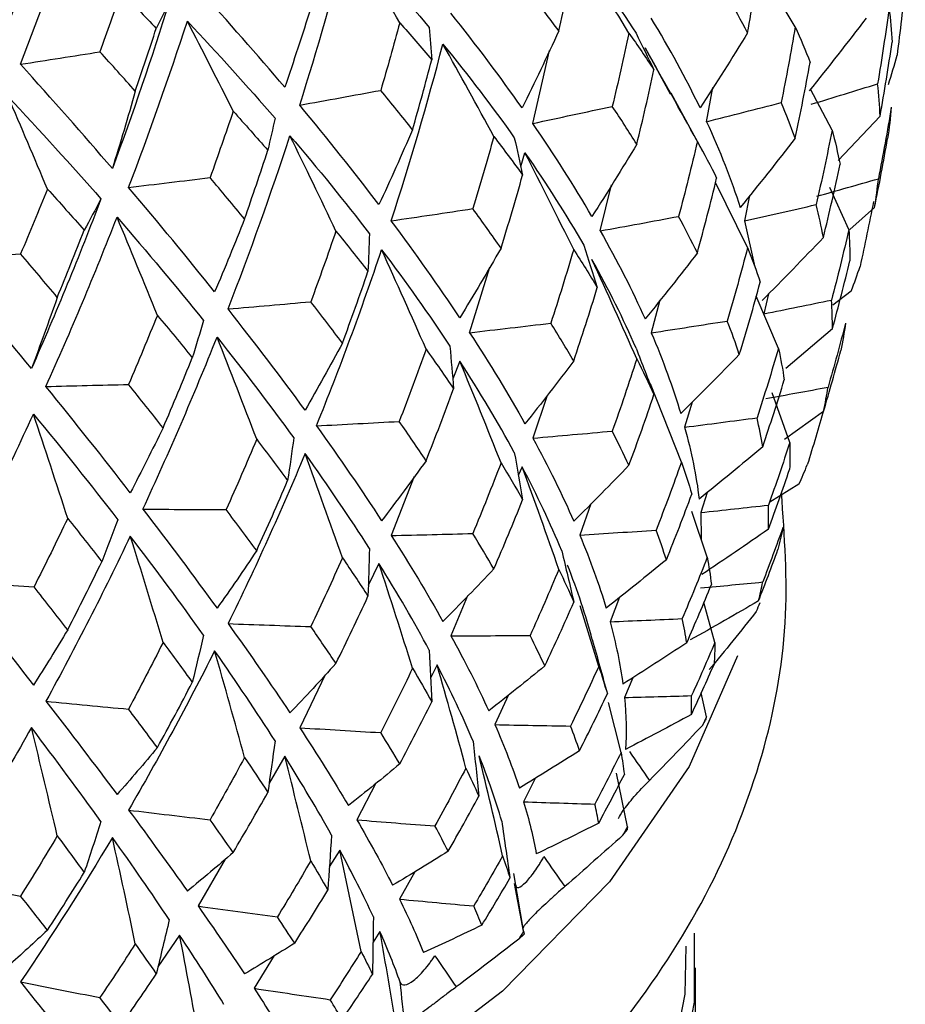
# Paper-space layout '_Trimetric' of a CAD drawing. Header units: millimetres. Extents: x -116 to 87, y -16 to 274.
# Tile 11 of 15: x 13 to 22, y 109 to 119. Entities that reach past the tile are written whole.
import ezdxf

# ---------------------------------------------------------------- set-up
doc = ezdxf.new("R2010")
doc.units = ezdxf.units.MM

psp = doc.layouts.new('_Trimetric')

# ---------------------------------------------------------------- linework, layer by layer
at = {"color": 7, "linetype": 'Continuous', "lineweight": 25}
for p, q in [((21.092, 119.333), (20.691, 119.99)), ((18.22, 118.275), (18.402, 119.074)), ((19.448, 119.101), (19.722, 118.598)), ((20.08, 117.967), (19.735, 118.605)), ((20.121, 118.294), (20.189, 118.667)), ((21.495, 118.203), (21.257, 118.649)), ((22.02, 118.354), (21.562, 117.869)), ((18.087, 117.802), (18.134, 117.953)), ((20.57, 116.917), (20.219, 117.628)), ((18.958, 117.099), (19.081, 117.602)), ((21.677, 117.113), (21.468, 117.573)), ((20.592, 117.485), (20.535, 117.207)), ((21.959, 117.354), (21.69, 117.113)), ((20.535, 117.207), (20.648, 116.703)), ((17.528, 115.984), (17.749, 116.702)), ((21.703, 116.44), (21.501, 116.284)), ((19.61, 116.34), (19.515, 115.983)), ((20.908, 115.811), (20.664, 116.384)), ((20.8, 116.41), (20.749, 116.191)), ((21.498, 116.025), (20.99, 115.591)), ((17.42, 115.674), (17.343, 115.48)), ((19.845, 114.566), (19.508, 115.423)), ((18.375, 115.297), (18.22, 114.83)), ((21.032, 114.783), (20.84, 115.324)), ((19.962, 115.223), (19.881, 114.949)), ((21.401, 115.123), (20.972, 114.813)), ((18.102, 114.516), (18.061, 114.419)), ((16.923, 114.409), (16.67, 113.763)), ((21.132, 114.325), (20.813, 114.127)), ((20.128, 114.235), (20.057, 114.015)), ((18.856, 114.111), (18.733, 113.769)), ((20.128, 113.525), (19.961, 114.026)), ((20.057, 114.015), (20.062, 113.722)), ((16.536, 113.457), (16.419, 113.215)), ((17.506, 113.103), (17.323, 112.667)), ((19.169, 113.087), (19.065, 112.82)), ((18.941, 112.331), (18.737, 112.993)), ((20.212, 112.593), (20.092, 113.032)), ((17.172, 112.347), (17.102, 112.21)), ((15.949, 112.238), (15.669, 111.659)), ((19.313, 112.206), (19.222, 111.99)), ((17.952, 112.018), (17.805, 111.693)), ((20.119, 111.779), (20.063, 112.042)), ((19.185, 111.389), (19.046, 111.935)), ((20.076, 111.685), (20.11, 111.743)), ((15.505, 111.348), (15.335, 111.054)), ((19.254, 110.575), (19.135, 111.163)), ((16.502, 111.051), (16.295, 110.651)), ((18.244, 111.104), (18.119, 110.849)), ((19.206, 110.484), (19.253, 110.54)), ((16.107, 110.32), (15.993, 110.137)), ((14.852, 110.219), (14.556, 109.708)), ((16.928, 110.083), (16.762, 109.783)), ((18.122, 109.417), (18.012, 110.065)), ((18.118, 109.433), (18.02, 109.955)), ((16.547, 109.429), (16.471, 109.313)), ((18.121, 109.417), (18.125, 109.398)), ((14.355, 109.389), (14.117, 109.04)), ((18.065, 109.345), (18.125, 109.398)), ((15.39, 109.164), (15.169, 108.807)), ((20, 81.302), (20, 109.032))]:
    psp.add_line(p, q, dxfattribs=at)
at = {"color": 7, "linetype": 'Continuous', "lineweight": 25, "flags": 128}
for points in [[(20.459, 112.446), (19.932, 111.236), (19.059, 109.973), (17.887, 108.776), (16.432, 107.664), (14.718, 106.654), (12.772, 105.764), (10.624, 105.005), (8.309, 104.392), (5.863, 103.933), (3.324, 103.635), (0.733, 103.504), (-1.869, 103.54), (-4.442, 103.745), (-6.945, 104.114), (-9.339, 104.642), (-11.585, 105.32), (-13.649, 106.137), (-15.497, 107.082), (-17.101, 108.138), (-18.435, 109.289), (-19.478, 110.518), (-20.215, 111.804), (-20.354, 112.145)], [(19.986, 109.411), (19.986, 108.653), (19.728, 107.34), (19.146, 106.055), (18.25, 104.818), (17.054, 103.651), (15.578, 102.572), (13.846, 101.599), (11.887, 100.748), (9.732, 100.033), (7.418, 99.466), (4.982, 99.056), (2.464, 98.809), (-0.094, 98.731), (-2.651, 98.822)], [(-2.637, 98.959), (-0.093, 98.868), (2.452, 98.946), (4.957, 99.191), (7.381, 99.599), (9.684, 100.164), (11.827, 100.875), (13.777, 101.721), (15.5, 102.69), (16.969, 103.763), (18.159, 104.925), (19.051, 106.155), (19.63, 107.434), (19.887, 108.741), (19.898, 109.267)]]:
    psp.add_lwpolyline(points, dxfattribs=at)
at = {"color": 7, "linetype": 'Continuous', "lineweight": 25}
for points in [[(12.996, 120.861), (12.81, 120.288), (12.612, 119.719), (12.402, 119.154)], [(12.613, 118.923), (12.831, 119.487), (13.038, 120.056), (13.234, 120.629)], [(15.669, 118.475), (15.863, 119.089), (16.041, 119.708), (16.202, 120.331)], [(16.202, 120.331), (16.516, 119.992), (16.811, 119.657), (17.087, 119.324)], [(16.764, 119.378), (16.579, 119.697), (16.391, 120.014), (16.202, 120.331)], [(18.668, 120.241), (18.918, 119.911), (19.144, 119.585), (19.349, 119.262)], [(19.271, 119.264), (19.073, 119.591), (18.872, 119.917), (18.668, 120.241)], [(20.57, 119.267), (20.62, 119.542), (20.667, 119.817), (20.708, 120.091)], [(18.504, 119.288), (18.562, 119.547), (18.617, 119.806), (18.668, 120.066)], [(22.295, 119.81), (22.269, 119.547), (22.239, 119.284), (22.205, 119.022)], [(13.715, 119.713), (13.639, 119.494), (13.562, 119.276), (13.483, 119.059)], [(13.715, 119.713), (13.845, 119.58), (13.973, 119.448), (14.099, 119.316)], [(15.505, 118.671), (15.204, 119.027), (14.888, 119.387), (14.556, 119.753)], [(18.504, 119.288), (18.403, 119.425), (18.298, 119.562), (18.19, 119.699)], [(20.57, 119.267), (20.5, 119.4), (20.425, 119.534), (20.347, 119.668)], [(14.242, 119.605), (14.049, 118.991), (13.842, 118.383), (13.619, 117.781)], [(14.242, 119.605), (14.195, 119.509), (14.147, 119.413), (14.099, 119.316)], [(15.789, 119.535), (15.697, 119.244), (15.603, 118.956), (15.505, 118.671)], [(18.102, 118.445), (17.863, 118.786), (17.603, 119.132), (17.323, 119.483)], [(22.117, 119.536), (22.08, 119.259), (22.038, 118.984), (21.993, 118.709)], [(22.117, 119.536), (22.133, 119.411), (22.144, 119.288), (22.151, 119.165)], [(13.796, 117.574), (14.025, 118.176), (14.24, 118.782), (14.44, 119.394)], [(14.44, 119.394), (14.777, 119.036), (15.096, 118.681), (15.399, 118.331)], [(14.941, 118.409), (14.776, 118.738), (14.609, 119.067), (14.44, 119.394)], [(16.764, 119.378), (16.697, 119.13), (16.627, 118.883), (16.555, 118.637)], [(16.764, 119.378), (16.884, 119.242), (17, 119.107), (17.114, 118.972)], [(20.049, 118.447), (19.895, 118.769), (19.717, 119.096), (19.515, 119.428)], [(21.092, 119.333), (21.044, 119.056), (20.993, 118.779), (20.937, 118.503)], [(21.092, 119.333), (21.15, 119.203), (21.204, 119.073), (21.254, 118.943)], [(21.867, 119.427), (21.663, 119.159), (21.454, 118.893), (21.243, 118.631)], [(13.869, 118.628), (13.948, 118.857), (14.024, 119.086), (14.099, 119.316)], [(17.087, 119.324), (17.097, 119.207), (17.106, 119.09), (17.114, 118.972)], [(18.504, 119.288), (18.374, 119.005), (18.24, 118.723), (18.102, 118.445)], [(19.271, 119.264), (19.214, 118.996), (19.153, 118.729), (19.089, 118.462)], [(19.271, 119.264), (19.366, 119.129), (19.458, 118.995), (19.545, 118.861)], [(19.349, 119.262), (19.415, 119.128), (19.48, 118.995), (19.545, 118.861)], [(20.57, 119.267), (20.4, 118.991), (20.227, 118.718), (20.049, 118.447)], [(16.67, 117.209), (16.878, 117.848), (17.066, 118.493), (17.236, 119.143)], [(17.236, 119.143), (17.517, 118.798), (17.778, 118.456), (18.017, 118.119)], [(17.793, 118.131), (17.61, 118.47), (17.424, 118.807), (17.236, 119.143)], [(22.02, 118.354), (22.067, 118.623), (22.111, 118.894), (22.151, 119.165)], [(12.613, 118.923), (12.903, 118.968), (13.193, 119.013), (13.483, 119.059)], [(13.869, 118.628), (13.743, 118.771), (13.614, 118.914), (13.483, 119.059)], [(20.02, 118.077), (19.832, 118.42), (19.642, 118.761), (19.448, 119.101)], [(22.111, 118.701), (22.146, 118.807), (22.177, 118.914), (22.205, 119.022)], [(13.619, 117.781), (13.298, 118.156), (12.962, 118.536), (12.613, 118.923)], [(16.904, 118.206), (16.977, 118.461), (17.047, 118.716), (17.114, 118.972)], [(21.092, 118.114), (21.15, 118.389), (21.204, 118.666), (21.254, 118.943)], [(19.357, 118.047), (19.424, 118.318), (19.486, 118.589), (19.545, 118.861)], [(21.267, 118.485), (21.51, 118.559), (21.751, 118.634), (21.993, 118.709)], [(22.02, 118.354), (22.015, 118.471), (22.006, 118.59), (21.993, 118.709)], [(13.869, 118.628), (13.789, 118.343), (13.705, 118.06), (13.619, 117.781)], [(15.669, 118.475), (15.964, 118.529), (16.26, 118.583), (16.555, 118.637)], [(16.904, 118.206), (16.79, 118.349), (16.674, 118.493), (16.555, 118.637)], [(12.476, 118.572), (12.83, 118.192), (13.17, 117.817), (13.494, 117.448)], [(12.908, 117.557), (12.766, 117.897), (12.621, 118.235), (12.476, 118.572)], [(16.536, 117.386), (16.265, 117.742), (15.977, 118.105), (15.669, 118.475)], [(20.121, 118.294), (20.394, 118.363), (20.665, 118.433), (20.937, 118.503)], [(21.092, 118.114), (21.044, 118.242), (20.993, 118.372), (20.937, 118.503)], [(14.941, 118.409), (14.859, 118.165), (14.774, 117.923), (14.688, 117.682)], [(14.941, 118.409), (15.07, 118.265), (15.196, 118.123), (15.32, 117.981)], [(18.22, 118.275), (18.51, 118.337), (18.799, 118.4), (19.089, 118.462)], [(19.357, 118.047), (19.271, 118.185), (19.182, 118.323), (19.089, 118.462)], [(22.142, 118.452), (22.099, 118.191), (22.052, 117.93), (22.001, 117.67)], [(22.142, 118.452), (22.132, 118.337), (22.119, 118.223), (22.101, 118.109)], [(15.399, 118.331), (15.373, 118.215), (15.347, 118.098), (15.32, 117.981)], [(18.867, 117.257), (18.673, 117.59), (18.458, 117.929), (18.22, 118.275)], [(20.121, 118.294), (20.268, 117.974), (20.391, 117.661), (20.489, 117.355)], [(16.904, 118.206), (16.784, 117.93), (16.662, 117.657), (16.536, 117.386)], [(21.495, 118.203), (21.44, 117.929), (21.382, 117.657), (21.319, 117.386)], [(21.495, 118.203), (21.528, 118.077), (21.556, 117.952), (21.581, 117.828)], [(14.885, 116.244), (15.128, 116.87), (15.353, 117.502), (15.562, 118.141)], [(15.562, 118.141), (15.871, 117.777), (16.162, 117.419), (16.432, 117.067)], [(16.065, 117.096), (15.9, 117.445), (15.732, 117.794), (15.562, 118.141)], [(17.793, 118.131), (17.72, 117.867), (17.643, 117.604), (17.563, 117.342)], [(17.793, 118.131), (17.901, 117.99), (18.006, 117.85), (18.108, 117.71)], [(18.017, 118.119), (18.048, 117.983), (18.078, 117.847), (18.108, 117.71)], [(19.357, 118.047), (19.197, 117.781), (19.034, 117.518), (18.867, 117.257)], [(20.02, 118.077), (19.956, 117.803), (19.888, 117.53), (19.815, 117.257)], [(20.02, 118.077), (20.094, 117.942), (20.165, 117.809), (20.231, 117.675)], [(21.092, 118.114), (20.894, 117.858), (20.693, 117.605), (20.489, 117.355)], [(21.959, 117.354), (22.01, 117.605), (22.058, 117.857), (22.101, 118.109)], [(15.065, 117.229), (15.153, 117.479), (15.238, 117.729), (15.32, 117.981)], [(18.134, 117.953), (18.371, 117.61), (18.586, 117.273), (18.777, 116.941)], [(18.667, 116.894), (18.492, 117.248), (18.314, 117.601), (18.134, 117.953)], [(21.4, 117.027), (21.464, 117.293), (21.525, 117.56), (21.581, 117.828)], [(17.872, 116.909), (17.954, 117.175), (18.033, 117.443), (18.108, 117.71)], [(13.796, 117.574), (14.093, 117.61), (14.39, 117.646), (14.688, 117.682)], [(15.065, 117.229), (14.942, 117.379), (14.816, 117.53), (14.688, 117.682)], [(20.02, 116.857), (20.094, 117.129), (20.165, 117.401), (20.231, 117.675)], [(21.326, 117.477), (21.551, 117.541), (21.776, 117.605), (22.001, 117.67)], [(21.959, 117.354), (21.976, 117.458), (21.99, 117.564), (22.001, 117.67)], [(12.908, 117.557), (12.812, 117.32), (12.714, 117.083), (12.615, 116.848)], [(12.908, 117.557), (13.045, 117.406), (13.179, 117.255), (13.311, 117.106)], [(14.738, 116.43), (14.44, 116.804), (14.126, 117.185), (13.796, 117.574)], [(13.494, 117.448), (13.256, 116.821), (13.002, 116.202), (12.733, 115.591)], [(13.494, 117.448), (13.434, 117.334), (13.373, 117.22), (13.311, 117.106)], [(21.947, 117.42), (21.901, 117.183), (21.852, 116.946), (21.8, 116.71)], [(16.67, 117.209), (16.968, 117.253), (17.265, 117.297), (17.563, 117.342)], [(17.872, 116.909), (17.772, 117.052), (17.669, 117.197), (17.563, 117.342)], [(20.535, 117.207), (20.797, 117.266), (21.058, 117.326), (21.319, 117.386)], [(21.4, 117.027), (21.377, 117.145), (21.35, 117.265), (21.319, 117.386)], [(12.892, 115.395), (13.166, 116.005), (13.425, 116.622), (13.67, 117.248)], [(13.67, 117.248), (14.003, 116.864), (14.319, 116.487), (14.617, 116.118)], [(14.111, 116.174), (13.966, 116.533), (13.819, 116.891), (13.67, 117.248)], [(15.065, 117.229), (14.959, 116.96), (14.85, 116.693), (14.738, 116.43)], [(17.42, 116.148), (17.19, 116.494), (16.94, 116.847), (16.67, 117.209)], [(18.958, 117.099), (19.244, 117.151), (19.53, 117.204), (19.815, 117.257)], [(20.02, 116.857), (19.956, 116.989), (19.888, 117.122), (19.815, 117.257)], [(13.016, 116.371), (13.117, 116.615), (13.215, 116.86), (13.311, 117.106)], [(16.065, 117.096), (15.976, 116.837), (15.885, 116.579), (15.79, 116.323)], [(16.065, 117.096), (16.185, 116.948), (16.302, 116.801), (16.416, 116.655)], [(16.432, 117.067), (16.428, 116.93), (16.422, 116.792), (16.416, 116.655)], [(18.958, 117.099), (19.144, 116.769), (19.307, 116.448), (19.448, 116.134)], [(21.677, 117.113), (21.618, 116.855), (21.555, 116.597), (21.488, 116.341)], [(21.677, 117.113), (21.685, 116.998), (21.689, 116.884), (21.689, 116.771)], [(21.4, 117.027), (21.179, 116.794), (20.956, 116.565), (20.73, 116.338)], [(15.852, 114.964), (16.109, 115.598), (16.346, 116.241), (16.565, 116.892)], [(16.565, 116.892), (16.835, 116.534), (17.084, 116.183), (17.312, 115.838)], [(17.052, 115.803), (16.892, 116.167), (16.73, 116.53), (16.565, 116.892)], [(17.872, 116.909), (17.724, 116.652), (17.574, 116.399), (17.42, 116.148)], [(18.667, 116.894), (18.587, 116.625), (18.503, 116.356), (18.416, 116.088)], [(18.667, 116.894), (18.757, 116.755), (18.843, 116.616), (18.925, 116.479)], [(18.777, 116.941), (18.827, 116.787), (18.876, 116.633), (18.925, 116.479)], [(20.02, 116.857), (19.832, 116.613), (19.642, 116.372), (19.448, 116.134)], [(20.57, 116.917), (20.5, 116.647), (20.425, 116.379), (20.347, 116.112)], [(20.57, 116.917), (20.62, 116.789), (20.667, 116.662), (20.708, 116.536)], [(11.729, 116.794), (12.024, 116.812), (12.319, 116.83), (12.615, 116.848)], [(12.733, 115.591), (12.412, 115.983), (12.077, 116.384), (11.729, 116.794)], [(13.016, 116.371), (12.884, 116.529), (12.751, 116.688), (12.615, 116.848)], [(19.349, 115.816), (19.212, 116.132), (19.051, 116.454), (18.867, 116.784)], [(19.357, 115.697), (19.197, 116.06), (19.034, 116.422), (18.867, 116.784)], [(21.498, 116.025), (21.565, 116.273), (21.629, 116.522), (21.689, 116.771)], [(16.136, 115.87), (16.233, 116.131), (16.326, 116.392), (16.416, 116.655)], [(21.703, 116.44), (21.738, 116.53), (21.771, 116.619), (21.8, 116.71)], [(20.479, 115.747), (20.56, 116.008), (20.636, 116.272), (20.708, 116.536)], [(18.667, 115.675), (18.757, 115.941), (18.843, 116.209), (18.925, 116.479)], [(13.016, 116.371), (12.924, 116.107), (12.83, 115.847), (12.733, 115.591)], [(14.885, 116.244), (15.187, 116.27), (15.489, 116.296), (15.79, 116.323)], [(16.136, 115.87), (16.024, 116.019), (15.908, 116.17), (15.79, 116.323)], [(20.749, 116.191), (20.996, 116.241), (21.242, 116.291), (21.488, 116.341)], [(21.498, 116.025), (21.498, 116.13), (21.495, 116.235), (21.488, 116.341)], [(15.728, 115.135), (15.465, 115.495), (15.184, 115.865), (14.885, 116.244)], [(14.111, 116.174), (14.009, 115.921), (13.904, 115.669), (13.796, 115.418)], [(14.111, 116.174), (14.242, 116.018), (14.369, 115.864), (14.493, 115.71)], [(14.617, 116.118), (14.577, 115.982), (14.535, 115.846), (14.493, 115.71)], [(19.515, 115.983), (19.792, 116.025), (20.07, 116.069), (20.347, 116.112)], [(20.479, 115.747), (20.439, 115.867), (20.395, 115.989), (20.347, 116.112)], [(17.528, 115.984), (17.824, 116.019), (18.12, 116.053), (18.416, 116.088)], [(18.667, 115.675), (18.587, 115.811), (18.503, 115.949), (18.416, 116.088)], [(21.641, 116.088), (21.581, 115.854), (21.517, 115.621), (21.45, 115.388)], [(21.641, 116.088), (21.627, 115.988), (21.61, 115.888), (21.589, 115.79)], [(13.953, 114.053), (14.24, 114.671), (14.51, 115.298), (14.764, 115.935)], [(14.764, 115.935), (15.063, 115.559), (15.343, 115.191), (15.604, 114.832)], [(15.198, 114.817), (15.056, 115.19), (14.911, 115.563), (14.764, 115.935)], [(17.528, 115.984), (17.751, 115.642), (17.953, 115.309), (18.134, 114.986)], [(19.515, 115.983), (19.645, 115.679), (19.753, 115.384), (19.838, 115.098)], [(16.136, 115.87), (16.003, 115.622), (15.867, 115.377), (15.728, 115.135)], [(17.052, 115.803), (16.957, 115.539), (16.859, 115.275), (16.758, 115.013)], [(17.052, 115.803), (17.156, 115.657), (17.256, 115.513), (17.353, 115.37)], [(17.312, 115.838), (17.326, 115.682), (17.34, 115.526), (17.353, 115.37)], [(19.349, 115.816), (19.415, 115.646), (19.48, 115.476), (19.545, 115.306)], [(20.908, 115.811), (20.833, 115.557), (20.755, 115.304), (20.674, 115.053)], [(20.908, 115.811), (20.933, 115.695), (20.954, 115.581), (20.971, 115.467)], [(21.401, 115.123), (21.467, 115.345), (21.53, 115.567), (21.589, 115.79)], [(14.174, 114.943), (14.284, 115.198), (14.39, 115.454), (14.493, 115.71)], [(18.017, 114.674), (17.84, 114.999), (17.641, 115.333), (17.42, 115.674)], [(17.872, 114.559), (17.724, 114.932), (17.574, 115.303), (17.42, 115.674)], [(18.667, 115.675), (18.492, 115.442), (18.314, 115.212), (18.134, 114.986)], [(19.357, 115.697), (19.271, 115.431), (19.182, 115.168), (19.089, 114.907)], [(19.357, 115.697), (19.424, 115.565), (19.486, 115.434), (19.545, 115.306)], [(20.479, 115.747), (20.268, 115.528), (20.055, 115.311), (19.838, 115.098)], [(20.735, 114.735), (20.817, 114.978), (20.896, 115.222), (20.971, 115.467)], [(12.892, 115.395), (13.193, 115.403), (13.495, 115.41), (13.796, 115.418)], [(13.815, 114.232), (13.523, 114.609), (13.216, 114.997), (12.892, 115.395)], [(14.174, 114.943), (14.05, 115.1), (13.924, 115.259), (13.796, 115.418)], [(17.052, 114.583), (17.156, 114.843), (17.256, 115.106), (17.353, 115.37)], [(20.768, 115.263), (20.995, 115.304), (21.223, 115.346), (21.45, 115.388)], [(21.401, 115.123), (21.42, 115.21), (21.436, 115.299), (21.45, 115.388)], [(19.271, 114.532), (19.366, 114.788), (19.458, 115.046), (19.545, 115.306)], [(21.405, 115.146), (21.347, 114.943), (21.286, 114.74), (21.223, 114.537)], [(11.859, 113.264), (12.172, 113.863), (12.471, 114.473), (12.755, 115.093)], [(12.755, 115.093), (13.079, 114.699), (13.387, 114.313), (13.678, 113.937)], [(13.13, 113.951), (13.007, 114.333), (12.882, 114.713), (12.755, 115.093)], [(19.881, 114.949), (20.145, 114.983), (20.41, 115.018), (20.674, 115.053)], [(20.735, 114.735), (20.718, 114.839), (20.697, 114.945), (20.674, 115.053)], [(14.174, 114.943), (14.057, 114.703), (13.937, 114.466), (13.815, 114.232)], [(15.852, 114.964), (16.154, 114.98), (16.456, 114.996), (16.758, 115.013)], [(15.852, 114.964), (16.109, 114.607), (16.346, 114.261), (16.565, 113.925)], [(17.052, 114.583), (16.957, 114.725), (16.859, 114.868), (16.758, 115.013)], [(19.881, 114.949), (19.955, 114.678), (20.008, 114.416), (20.04, 114.163)], [(15.198, 114.817), (15.09, 114.559), (14.978, 114.302), (14.864, 114.047)], [(15.198, 114.817), (15.314, 114.665), (15.427, 114.514), (15.537, 114.365)], [(15.604, 114.832), (15.583, 114.676), (15.56, 114.52), (15.537, 114.365)], [(18.22, 114.83), (18.51, 114.855), (18.799, 114.88), (19.089, 114.907)], [(18.22, 114.83), (18.39, 114.517), (18.54, 114.214), (18.668, 113.921)], [(19.271, 114.532), (19.214, 114.655), (19.153, 114.78), (19.089, 114.907)], [(20.735, 114.735), (20.506, 114.541), (20.274, 114.351), (20.04, 114.163)], [(21.032, 114.783), (20.957, 114.554), (20.88, 114.325), (20.798, 114.097)], [(21.032, 114.783), (21.034, 114.684), (21.033, 114.585), (21.029, 114.487)], [(15.728, 114.661), (15.465, 114.03), (15.184, 113.409), (14.885, 112.799)], [(16.432, 113.621), (16.217, 113.958), (15.983, 114.305), (15.728, 114.661)], [(16.136, 113.519), (16.003, 113.9), (15.867, 114.281), (15.728, 114.661)], [(18.017, 114.674), (18.048, 114.501), (18.078, 114.328), (18.108, 114.155)], [(17.052, 114.583), (16.892, 114.36), (16.73, 114.141), (16.565, 113.925)], [(17.872, 114.559), (17.772, 114.299), (17.669, 114.042), (17.563, 113.786)], [(17.872, 114.559), (17.954, 114.422), (18.033, 114.288), (18.108, 114.155)], [(18.536, 113.597), (18.413, 113.894), (18.268, 114.2), (18.102, 114.516)], [(18.504, 113.393), (18.374, 113.768), (18.24, 114.142), (18.102, 114.516)], [(19.271, 114.532), (19.073, 114.325), (18.872, 114.121), (18.668, 113.921)], [(19.845, 114.566), (19.757, 114.316), (19.665, 114.069), (19.569, 113.823)], [(19.845, 114.566), (19.887, 114.448), (19.925, 114.331), (19.96, 114.216)], [(20.798, 113.833), (20.878, 114.05), (20.955, 114.269), (21.029, 114.487)], [(21.132, 114.325), (21.165, 114.395), (21.195, 114.465), (21.223, 114.537)], [(15.198, 113.598), (15.314, 113.851), (15.427, 114.107), (15.537, 114.365)], [(17.793, 113.399), (17.901, 113.649), (18.006, 113.901), (18.108, 114.155)], [(19.681, 113.499), (19.778, 113.737), (19.87, 113.976), (19.96, 114.216)], [(13.953, 114.053), (14.24, 113.679), (14.51, 113.318), (14.764, 112.968)], [(13.953, 114.053), (14.257, 114.05), (14.561, 114.048), (14.864, 114.047)], [(15.198, 113.598), (15.09, 113.745), (14.978, 113.895), (14.864, 114.047)], [(20.057, 114.015), (20.304, 114.042), (20.552, 114.069), (20.798, 114.097)], [(20.798, 113.833), (20.801, 113.92), (20.801, 114.008), (20.798, 114.097)], [(13.13, 113.951), (13.01, 113.7), (12.887, 113.451), (12.762, 113.202)], [(13.13, 113.951), (13.257, 113.792), (13.381, 113.634), (13.503, 113.477)], [(13.678, 113.937), (13.62, 113.784), (13.562, 113.63), (13.503, 113.477)], [(20.798, 113.833), (20.557, 113.665), (20.314, 113.5), (20.069, 113.336)], [(20.956, 113.851), (20.885, 113.652), (20.811, 113.453), (20.736, 113.255)], [(20.956, 113.851), (20.94, 113.77), (20.922, 113.69), (20.901, 113.61)], [(13.815, 113.758), (13.523, 113.144), (13.216, 112.541), (12.892, 111.95)], [(14.617, 112.672), (14.368, 113.023), (14.1, 113.386), (13.815, 113.758)], [(14.174, 112.593), (14.057, 112.982), (13.937, 113.37), (13.815, 113.758)], [(16.67, 113.763), (16.968, 113.77), (17.265, 113.778), (17.563, 113.786)], [(16.67, 113.763), (16.878, 113.439), (17.066, 113.125), (17.236, 112.823)], [(17.793, 113.399), (17.72, 113.526), (17.643, 113.655), (17.563, 113.786)], [(18.733, 113.769), (19.012, 113.786), (19.291, 113.804), (19.569, 113.823)], [(18.733, 113.769), (18.849, 113.492), (18.946, 113.225), (19.022, 112.969)], [(19.681, 113.499), (19.647, 113.606), (19.61, 113.713), (19.569, 113.823)], [(16.432, 113.621), (16.428, 113.447), (16.422, 113.273), (16.416, 113.099)], [(15.198, 113.598), (15.056, 113.384), (14.911, 113.174), (14.764, 112.968)], [(16.136, 113.519), (16.024, 113.266), (15.908, 113.016), (15.79, 112.767)], [(16.136, 113.519), (16.233, 113.377), (16.326, 113.237), (16.416, 113.099)], [(18.536, 113.597), (18.581, 113.409), (18.625, 113.222), (18.668, 113.035)], [(20.128, 113.525), (20.04, 113.3), (19.949, 113.077), (19.855, 112.854)], [(20.128, 113.525), (20.146, 113.425), (20.161, 113.326), (20.174, 113.228)], [(20.689, 113.047), (20.762, 113.233), (20.833, 113.421), (20.901, 113.61)], [(13.13, 112.732), (13.257, 112.978), (13.381, 113.226), (13.503, 113.477)], [(17.087, 112.508), (16.923, 112.814), (16.74, 113.13), (16.536, 113.457)], [(16.904, 112.311), (16.784, 112.693), (16.662, 113.075), (16.536, 113.457)], [(17.793, 113.399), (17.61, 113.204), (17.424, 113.012), (17.236, 112.823)], [(18.87, 112.624), (18.8, 112.887), (18.71, 113.159), (18.599, 113.44)], [(19.681, 113.499), (19.464, 113.32), (19.244, 113.143), (19.022, 112.969)], [(18.504, 113.393), (18.403, 113.15), (18.298, 112.908), (18.19, 112.668)], [(18.504, 113.393), (18.562, 113.272), (18.617, 113.153), (18.668, 113.035)], [(11.859, 113.264), (12.172, 112.872), (12.471, 112.493), (12.755, 112.126)], [(11.859, 113.264), (12.16, 113.243), (12.461, 113.223), (12.762, 113.202)], [(13.13, 112.732), (13.01, 112.886), (12.887, 113.043), (12.762, 113.202)], [(19.904, 112.589), (19.997, 112.801), (20.087, 113.014), (20.174, 113.228)], [(20.056, 113.191), (20.282, 113.211), (20.509, 113.232), (20.736, 113.255)], [(20.689, 113.047), (20.707, 113.115), (20.722, 113.184), (20.736, 113.255)], [(16.065, 112.364), (16.185, 112.607), (16.302, 112.852), (16.416, 113.099)], [(18.351, 112.337), (18.46, 112.568), (18.566, 112.801), (18.668, 113.035)], [(20.689, 113.047), (20.441, 112.903), (20.192, 112.76), (19.942, 112.62)], [(20.702, 113.026), (20.69, 112.994), (20.677, 112.962), (20.665, 112.93)], [(20.665, 112.93), (20.496, 112.717), (20.324, 112.505), (20.15, 112.295)], [(14.885, 112.799), (15.128, 112.46), (15.353, 112.134), (15.562, 111.821)], [(14.885, 112.799), (15.187, 112.788), (15.489, 112.777), (15.79, 112.767)], [(16.065, 112.364), (15.976, 112.496), (15.885, 112.631), (15.79, 112.767)], [(19.065, 112.82), (19.328, 112.83), (19.592, 112.842), (19.855, 112.854)], [(19.065, 112.82), (19.129, 112.582), (19.176, 112.354), (19.205, 112.136)], [(19.904, 112.589), (19.89, 112.676), (19.874, 112.765), (19.855, 112.854)], [(13.13, 112.732), (13.007, 112.526), (12.882, 112.324), (12.755, 112.126)], [(14.617, 112.672), (14.577, 112.499), (14.535, 112.327), (14.493, 112.155)], [(17.323, 112.667), (17.612, 112.667), (17.901, 112.667), (18.19, 112.668)], [(17.323, 112.667), (17.479, 112.382), (17.617, 112.108), (17.737, 111.845)], [(18.351, 112.337), (18.3, 112.446), (18.246, 112.556), (18.19, 112.668)], [(14.174, 112.593), (14.05, 112.347), (13.924, 112.104), (13.796, 111.863)], [(14.174, 112.593), (14.284, 112.445), (14.39, 112.299), (14.493, 112.155)], [(18.87, 112.624), (18.926, 112.426), (18.981, 112.227), (19.035, 112.03)], [(19.904, 112.589), (19.673, 112.436), (19.44, 112.285), (19.205, 112.136)], [(20.212, 112.593), (20.13, 112.398), (20.044, 112.204), (19.957, 112.011)], [(20.212, 112.593), (20.212, 112.512), (20.208, 112.432), (20.203, 112.353)], [(14.738, 112.501), (14.44, 111.908), (14.126, 111.327), (13.796, 110.758)], [(15.399, 111.515), (15.196, 111.832), (14.976, 112.161), (14.738, 112.501)], [(15.065, 111.334), (14.959, 111.723), (14.85, 112.112), (14.738, 112.501)], [(17.087, 112.508), (17.097, 112.319), (17.106, 112.13), (17.114, 111.941)], [(16.065, 112.364), (15.9, 112.18), (15.732, 111.999), (15.562, 111.821)], [(17.567, 111.511), (17.454, 111.779), (17.323, 112.058), (17.172, 112.347)], [(17.488, 111.218), (17.386, 111.594), (17.281, 111.97), (17.172, 112.347)], [(18.351, 112.337), (18.149, 112.17), (17.944, 112.006), (17.737, 111.845)], [(18.941, 112.331), (18.841, 112.112), (18.738, 111.894), (18.633, 111.678)], [(18.941, 112.331), (18.975, 112.229), (19.006, 112.129), (19.035, 112.03)], [(19.955, 111.804), (20.04, 111.986), (20.122, 112.169), (20.203, 112.353)], [(16.904, 112.311), (16.79, 112.074), (16.674, 111.84), (16.555, 111.606)], [(16.904, 112.311), (16.977, 112.186), (17.047, 112.063), (17.114, 111.941)], [(14.111, 111.442), (14.242, 111.677), (14.369, 111.915), (14.493, 112.155)], [(18.73, 111.408), (18.835, 111.614), (18.936, 111.821), (19.035, 112.03)], [(19.222, 111.99), (19.467, 111.996), (19.712, 112.003), (19.957, 112.011)], [(19.955, 111.804), (19.958, 111.872), (19.958, 111.941), (19.957, 112.011)], [(12.892, 111.95), (13.166, 111.596), (13.425, 111.255), (13.67, 110.928)], [(12.892, 111.95), (13.193, 111.92), (13.495, 111.891), (13.796, 111.863)], [(16.764, 111.263), (16.884, 111.488), (17, 111.714), (17.114, 111.941)], [(19.222, 111.99), (19.242, 111.792), (19.246, 111.603), (19.234, 111.422)], [(14.111, 111.442), (14.009, 111.58), (13.904, 111.72), (13.796, 111.863)], [(19.955, 111.804), (19.716, 111.675), (19.476, 111.548), (19.234, 111.422)], [(17.805, 111.693), (17.911, 111.45), (18, 111.218), (18.073, 110.997)], [(17.805, 111.693), (18.081, 111.687), (18.357, 111.682), (18.633, 111.678)], [(18.73, 111.408), (18.7, 111.497), (18.668, 111.587), (18.633, 111.678)], [(20.076, 111.685), (19.885, 111.483), (19.692, 111.282), (19.496, 111.083)], [(20.119, 111.779), (20.105, 111.747), (20.09, 111.716), (20.076, 111.685)], [(20.119, 111.779), (20.116, 111.767), (20.113, 111.755), (20.11, 111.743)], [(12.733, 111.661), (12.412, 111.087), (12.077, 110.526), (11.729, 109.978)], [(13.494, 110.632), (13.256, 110.963), (13.002, 111.306), (12.733, 111.661)], [(13.016, 110.476), (12.924, 110.871), (12.83, 111.266), (12.733, 111.661)], [(15.669, 111.659), (15.863, 111.363), (16.041, 111.079), (16.202, 110.808)], [(15.669, 111.659), (15.964, 111.641), (16.26, 111.623), (16.555, 111.606)], [(16.764, 111.263), (16.697, 111.376), (16.627, 111.49), (16.555, 111.606)], [(15.399, 111.515), (15.373, 111.326), (15.347, 111.138), (15.32, 110.95)], [(17.567, 111.511), (17.588, 111.31), (17.609, 111.109), (17.629, 110.909)], [(14.111, 111.442), (13.966, 111.267), (13.819, 111.095), (13.67, 110.928)], [(17.879, 110.638), (17.813, 110.866), (17.731, 111.104), (17.632, 111.351)], [(17.889, 110.256), (17.807, 110.621), (17.721, 110.986), (17.632, 111.351)], [(18.73, 111.408), (18.513, 111.269), (18.294, 111.131), (18.073, 110.997)], [(19.185, 111.389), (19.092, 111.199), (18.996, 111.011), (18.898, 110.823)], [(19.185, 111.389), (19.199, 111.308), (19.211, 111.228), (19.221, 111.148)], [(19.277, 111.398), (19.35, 111.293), (19.423, 111.188), (19.496, 111.083)], [(15.065, 111.334), (14.942, 111.105), (14.816, 110.877), (14.688, 110.652)], [(15.065, 111.334), (15.153, 111.204), (15.238, 111.076), (15.32, 110.95)], [(16.017, 110.484), (15.863, 110.761), (15.692, 111.049), (15.505, 111.348)], [(15.789, 110.201), (15.697, 110.583), (15.603, 110.965), (15.505, 111.348)], [(16.764, 111.263), (16.579, 111.109), (16.391, 110.957), (16.202, 110.808)], [(17.488, 111.218), (17.377, 111.005), (17.265, 110.794), (17.149, 110.584)], [(17.488, 111.218), (17.537, 111.113), (17.585, 111.01), (17.629, 110.909)], [(18.941, 110.615), (19.036, 110.792), (19.13, 110.969), (19.221, 111.148)], [(14.941, 110.294), (15.07, 110.511), (15.196, 110.73), (15.32, 110.95)], [(17.293, 110.307), (17.408, 110.506), (17.52, 110.707), (17.629, 110.909)], [(18.119, 110.849), (18.18, 110.649), (18.226, 110.458), (18.257, 110.277)], [(18.119, 110.849), (18.379, 110.839), (18.638, 110.831), (18.898, 110.823)], [(18.941, 110.615), (18.929, 110.683), (18.914, 110.753), (18.898, 110.823)], [(13.796, 110.758), (14.025, 110.449), (14.24, 110.154), (14.44, 109.871)], [(13.796, 110.758), (14.093, 110.722), (14.39, 110.686), (14.688, 110.652)], [(13.494, 110.632), (13.434, 110.446), (13.373, 110.26), (13.311, 110.075)], [(14.941, 110.294), (14.859, 110.412), (14.774, 110.531), (14.688, 110.652)], [(16.295, 110.651), (16.44, 110.4), (16.571, 110.161), (16.686, 109.934)], [(16.295, 110.651), (16.58, 110.628), (16.864, 110.605), (17.149, 110.584)], [(17.879, 110.638), (17.909, 110.429), (17.94, 110.22), (17.969, 110.012)], [(18.941, 110.615), (18.714, 110.5), (18.486, 110.388), (18.257, 110.277)], [(17.293, 110.307), (17.247, 110.398), (17.199, 110.49), (17.149, 110.584)], [(19.254, 110.575), (19.238, 110.545), (19.222, 110.515), (19.206, 110.484)], [(19.254, 110.575), (19.253, 110.563), (19.253, 110.552), (19.253, 110.54)], [(13.619, 110.458), (13.298, 109.918), (12.962, 109.391), (12.613, 108.877)], [(13.016, 110.476), (12.884, 110.254), (12.751, 110.034), (12.615, 109.817)], [(13.016, 110.476), (13.117, 110.34), (13.215, 110.206), (13.311, 110.075)], [(14.242, 109.559), (14.049, 109.846), (13.842, 110.146), (13.619, 110.458)], [(13.869, 109.294), (13.789, 109.681), (13.705, 110.069), (13.619, 110.458)], [(16.017, 110.484), (16.004, 110.283), (15.99, 110.082), (15.976, 109.882)], [(19.206, 110.484), (18.995, 110.294), (18.783, 110.106), (18.569, 109.92)], [(14.941, 110.294), (14.776, 110.15), (14.609, 110.009), (14.44, 109.871)], [(16.475, 109.588), (16.367, 109.821), (16.245, 110.065), (16.107, 110.32)], [(16.341, 109.209), (16.266, 109.579), (16.188, 109.949), (16.107, 110.32)], [(17.293, 110.307), (17.093, 110.18), (16.89, 110.056), (16.686, 109.934)], [(15.789, 110.201), (15.67, 109.995), (15.548, 109.791), (15.425, 109.588)], [(15.789, 110.201), (15.854, 110.093), (15.916, 109.986), (15.976, 109.882)], [(17.889, 110.256), (17.786, 110.072), (17.681, 109.89), (17.574, 109.709)], [(17.889, 110.256), (17.918, 110.173), (17.945, 110.092), (17.969, 110.012)], [(18.341, 110.248), (18.416, 110.139), (18.492, 110.03), (18.569, 109.92)], [(12.908, 109.443), (13.045, 109.652), (13.179, 109.863), (13.311, 110.075)], [(11.729, 109.978), (12.024, 109.924), (12.319, 109.87), (12.615, 109.817)], [(17.661, 109.497), (17.766, 109.667), (17.868, 109.839), (17.969, 110.012)], [(15.614, 109.301), (15.737, 109.493), (15.858, 109.687), (15.976, 109.882)], [(12.908, 109.443), (12.812, 109.566), (12.714, 109.69), (12.615, 109.817)], [(16.762, 109.783), (16.862, 109.577), (16.949, 109.383), (17.023, 109.198)], [(16.762, 109.783), (17.033, 109.757), (17.303, 109.732), (17.574, 109.709)], [(14.556, 109.708), (14.739, 109.447), (14.909, 109.199), (15.066, 108.964)], [(14.556, 109.708), (14.846, 109.667), (15.135, 109.627), (15.425, 109.588)], [(17.661, 109.497), (17.634, 109.566), (17.605, 109.637), (17.574, 109.709)], [(14.242, 109.559), (14.195, 109.36), (14.147, 109.161), (14.099, 108.963)], [(15.614, 109.301), (15.553, 109.395), (15.489, 109.491), (15.425, 109.588)], [(16.475, 109.588), (16.472, 109.378), (16.469, 109.168), (16.465, 108.959)], [(12.908, 109.443), (12.766, 109.309), (12.621, 109.177), (12.476, 109.048)], [(16.768, 108.874), (16.706, 109.05), (16.632, 109.235), (16.547, 109.429)], [(16.728, 108.368), (16.671, 108.721), (16.61, 109.075), (16.547, 109.429)], [(17.661, 109.497), (17.45, 109.395), (17.237, 109.296), (17.023, 109.198)], [(18.118, 109.433), (18.101, 109.404), (18.083, 109.374), (18.065, 109.345)], [(18.118, 109.433), (18.12, 109.421), (18.123, 109.409), (18.125, 109.398)], [(14.839, 108.631), (14.692, 108.872), (14.53, 109.125), (14.355, 109.389)], [(14.564, 108.265), (14.497, 108.639), (14.428, 109.014), (14.355, 109.389)], [(18.065, 109.345), (17.839, 109.169), (17.61, 108.994), (17.38, 108.821)], [(13.869, 109.294), (13.743, 109.096), (13.614, 108.9), (13.483, 108.705)], [(13.869, 109.294), (13.948, 109.182), (14.024, 109.071), (14.099, 108.963)], [(15.614, 109.301), (15.432, 109.186), (15.25, 109.074), (15.066, 108.964)], [(16.341, 109.209), (16.231, 109.033), (16.118, 108.857), (16.003, 108.682)], [(16.341, 109.209), (16.384, 109.125), (16.426, 109.041), (16.465, 108.959)], [(17.146, 109.163), (17.224, 109.05), (17.302, 108.936), (17.38, 108.821)], [(12.613, 108.877), (12.831, 108.604), (13.038, 108.345), (13.234, 108.099)], [(12.613, 108.877), (12.903, 108.819), (13.193, 108.762), (13.483, 108.705)], [(13.715, 108.405), (13.845, 108.589), (13.973, 108.775), (14.099, 108.963)], [(16.133, 108.464), (16.246, 108.627), (16.356, 108.793), (16.465, 108.959)], [(16.821, 108.392), (16.803, 108.553), (16.786, 108.714), (16.768, 108.874)], [(15.169, 108.807), (15.308, 108.594), (15.435, 108.393), (15.55, 108.203)], [(15.169, 108.807), (15.447, 108.764), (15.725, 108.723), (16.003, 108.682)], [(13.715, 108.405), (13.639, 108.503), (13.562, 108.603), (13.483, 108.705)], [(16.133, 108.464), (16.091, 108.535), (16.048, 108.608), (16.003, 108.682)]]:
    psp.add_open_spline(points, degree=3, dxfattribs=at)
for points, knots in [([(-20.954, 113.702), (-20.974, 113.418), (-21.025, 112.662), (-20.787, 111.44), (-20.287, 110.079), (-19.511, 108.778), (-18.478, 107.541), (-17.186, 106.379), (-15.647, 105.31), (-13.885, 104.351), (-11.933, 103.519), (-9.823, 102.824), (-7.586, 102.271), (-5.252, 101.866), (-2.852, 101.611), (-0.416, 101.509), (2.024, 101.559), (4.438, 101.762), (6.794, 102.115), (9.063, 102.617), (11.217, 103.262), (13.228, 104.047), (15.07, 104.969), (16.718, 106.023), (18.143, 107.203), (19.311, 108.497), (20.196, 109.883), (20.766, 111.328), (21.043, 112.792), (20.974, 113.757), (20.94, 114.233)], [0, 0, 0, 0, 0.020024, 0.053252, 0.086505, 0.120412, 0.155386, 0.191456, 0.228319, 0.265561, 0.302836, 0.339998, 0.377024, 0.413931, 0.45075, 0.487518, 0.52427, 0.56104, 0.597858, 0.634762, 0.671794, 0.708996, 0.746403, 0.784022, 0.821785, 0.859368, 0.896288, 0.932047, 0.966499, 1, 1, 1, 1]), ([(19.157, 110.666), (19.171, 110.693), (19.202, 110.752), (19.323, 110.901), (19.438, 111.023), (19.496, 111.083)], [0, 0, 0, 0, 0.2961419, 0.6477211, 1, 1, 1, 1]), ([(18.032, 109.937), (18.033, 109.932), (18.035, 109.922), (18.045, 109.91), (18.072, 109.907), (18.137, 109.954), (18.222, 110.058), (18.282, 110.148), (18.316, 110.204), (18.332, 110.232), (18.341, 110.248)], [0, 0, 0, 0, 0.068735, 0.126229, 0.251156, 0.500283, 0.7491, 0.874618, 0.931709, 1, 1, 1, 1]), ([(18.569, 109.92), (18.55, 109.904), (18.514, 109.873), (18.465, 109.829), (18.421, 109.789), (18.365, 109.737), (18.299, 109.676), (18.231, 109.608), (18.177, 109.552), (18.139, 109.509), (18.114, 109.476), (18.112, 109.466), (18.111, 109.46)], [0, 0, 0, 0, 0.069164, 0.135573, 0.196509, 0.250205, 0.377022, 0.499747, 0.622613, 0.749559, 0.864328, 1, 1, 1, 1]), ([(16.768, 108.874), (16.771, 108.868), (16.776, 108.858), (16.792, 108.845), (16.829, 108.84), (16.911, 108.882), (17.012, 108.981), (17.081, 109.067), (17.119, 109.121), (17.137, 109.148), (17.146, 109.163)], [0, 0, 0, 0, 0.068735, 0.126229, 0.251156, 0.500283, 0.7491, 0.874618, 0.931709, 1, 1, 1, 1]), ([(17.38, 108.821), (17.361, 108.806), (17.322, 108.778), (17.267, 108.737), (17.219, 108.699), (17.156, 108.651), (17.08, 108.594), (16.999, 108.532), (16.931, 108.479), (16.879, 108.439), (16.838, 108.408), (16.827, 108.398), (16.821, 108.392)], [0, 0, 0, 0, 0.069164, 0.135573, 0.196509, 0.250205, 0.377022, 0.499747, 0.622613, 0.749559, 0.864328, 1, 1, 1, 1])]:
    psp.add_open_spline(points, degree=3, knots=knots, dxfattribs=at)

doc.saveas('drawing.dxf')
